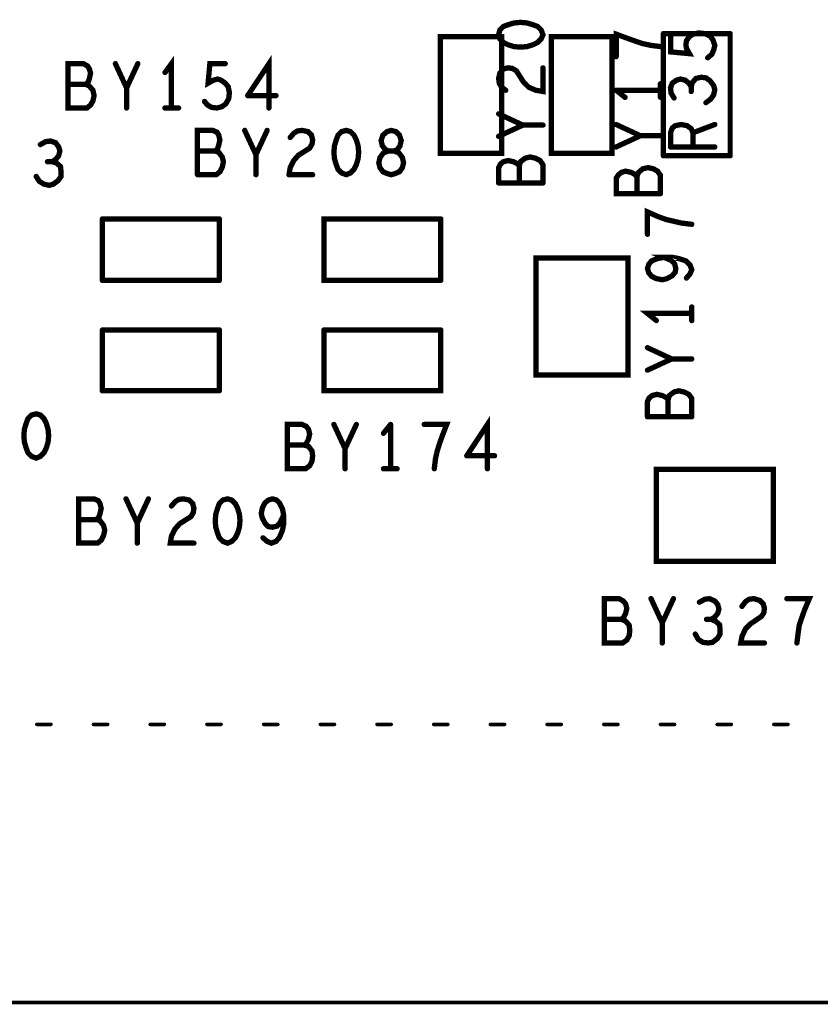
# Model space of a CAD drawing. Extents: x 17.4 to 50.4, y 21.5 to 42.5.
# Tile 24 of 33: x 36.8 to 38.1, y 29.8 to 31.5. Entities that reach past the tile are written whole.
import ezdxf

# ---------------------------------------------------------------- set-up
doc = ezdxf.new("R2010")
doc.units = 0
doc.layers.add('1', color=2, linetype='CONTINUOUS')

msp = doc.modelspace()

# ---------------------------------------------------------------- linework, layer by layer
at = {"layer": '1'}
for points, const_width in [([(37.563, 31.428), (37.565, 31.436), (37.571, 31.442), (37.579, 31.445), (37.589, 31.448)], 0.009), ([(37.6, 31.407), (37.611, 31.408), (37.621, 31.411), (37.629, 31.415), (37.635, 31.421), (37.638, 31.428), (37.635, 31.436), (37.629, 31.442), (37.621, 31.445), (37.611, 31.448), (37.6, 31.449), (37.589, 31.448)], 0.009), ([(37.781, 31.422), (37.762, 31.429), (37.762, 31.391)], 0.009), ([(37.842, 31.43), (37.955, 31.43)], 0.009), ([(37.842, 31.223), (37.842, 31.43)], 0.009), ([(37.854, 31.425), (37.854, 31.399), (37.886, 31.396), (37.881, 31.405), (37.88, 31.411), (37.881, 31.418), (37.886, 31.425), (37.892, 31.429)], 0.009), ([(37.917, 31.389), (37.924, 31.395), (37.927, 31.402), (37.929, 31.41), (37.926, 31.419), (37.921, 31.426), (37.912, 31.43), (37.902, 31.431), (37.892, 31.429)], 0.009), ([(37.955, 31.43), (37.955, 31.223)], 0.009), ([(37.464, 31.425), (37.568, 31.425), (37.568, 31.227), (37.464, 31.227), (37.464, 31.425)], 0.009), ([(37.563, 31.428), (37.565, 31.421), (37.571, 31.415), (37.579, 31.411), (37.589, 31.408), (37.6, 31.407)], 0.009), ([(37.652, 31.227), (37.755, 31.227), (37.755, 31.425), (37.652, 31.425), (37.652, 31.227)], 0.009), ([(37.837, 31.408), (37.821, 31.41), (37.807, 31.413), (37.795, 31.417), (37.781, 31.422)], 0.009), ([(36.87, 31.37), (36.872, 31.363), (36.87, 31.354), (36.868, 31.348), (36.864, 31.344), (36.87, 31.341), (36.876, 31.334), (36.878, 31.325), (36.876, 31.316), (36.872, 31.309), (36.866, 31.304), (36.834, 31.304), (36.834, 31.379), (36.86, 31.379), (36.867, 31.375), (36.87, 31.37)], 0.009), ([(36.933, 31.338), (36.914, 31.379)], 0.009), ([(36.952, 31.379), (36.933, 31.338), (36.933, 31.304)], 0.009), ([(37.009, 31.304), (37.009, 31.379), (36.998, 31.364)], 0.009), ([(37.077, 31.305), (37.086, 31.304), (37.094, 31.306), (37.101, 31.311), (37.106, 31.32), (37.107, 31.33), (37.105, 31.34), (37.1, 31.346), (37.093, 31.351), (37.087, 31.353), (37.08, 31.351), (37.071, 31.346), (37.074, 31.379), (37.1, 31.379)], 0.009), ([(37.138, 31.325), (37.174, 31.379), (37.174, 31.304)], 0.009), ([(37.586, 31.371), (37.579, 31.372), (37.571, 31.37), (37.565, 31.363), (37.563, 31.354), (37.564, 31.346), (37.568, 31.339), (37.575, 31.334)], 0.009), ([(37.586, 31.371), (37.593, 31.367), (37.605, 31.348)], 0.009), ([(37.614, 31.339), (37.626, 31.334), (37.638, 31.332), (37.638, 31.372)], 0.009), ([(37.614, 31.339), (37.605, 31.348)], 0.009), ([(37.837, 31.345), (37.837, 31.322)], 0.009), ([(37.86, 31.321), (37.855, 31.329), (37.854, 31.338), (37.857, 31.346), (37.864, 31.351)], 0.009), ([(37.864, 31.351), (37.871, 31.353), (37.879, 31.351), (37.885, 31.346), (37.889, 31.34), (37.891, 31.347), (37.897, 31.354)], 0.009), ([(37.914, 31.313), (37.922, 31.319), (37.927, 31.326), (37.929, 31.335), (37.927, 31.342), (37.921, 31.35), (37.914, 31.355), (37.906, 31.356), (37.897, 31.354)], 0.009), ([(36.864, 31.344), (36.834, 31.344)], 0.009), ([(37.837, 31.334), (37.762, 31.334)], 0.009), ([(37.762, 31.334), (37.777, 31.322)], 0.009), ([(37.889, 31.34), (37.889, 31.332)], 0.009), ([(37.077, 31.305), (37.07, 31.309), (37.065, 31.315)], 0.009), ([(37.186, 31.325), (37.138, 31.325)], 0.009), ([(36.998, 31.304), (37.021, 31.304)], 0.009), ([(37.563, 31.294), (37.604, 31.275)], 0.009), ([(37.053, 31.191), (37.053, 31.266), (37.079, 31.266), (37.086, 31.263), (37.089, 31.258), (37.091, 31.25), (37.089, 31.241), (37.087, 31.235), (37.083, 31.231), (37.089, 31.229), (37.095, 31.221), (37.097, 31.213), (37.095, 31.204)], 0.009), ([(37.133, 31.266), (37.152, 31.225), (37.171, 31.266)], 0.009), ([(37.21, 31.254), (37.216, 31.261), (37.222, 31.265), (37.23, 31.266), (37.24, 31.264), (37.246, 31.258), (37.248, 31.25), (37.247, 31.243), (37.243, 31.236), (37.224, 31.224), (37.216, 31.215), (37.21, 31.203), (37.208, 31.191)], 0.009), ([(37.285, 31.218), (37.284, 31.229), (37.285, 31.24), (37.288, 31.25), (37.291, 31.258), (37.297, 31.264)], 0.009), ([(37.305, 31.191), (37.312, 31.194), (37.318, 31.2), (37.322, 31.208), (37.325, 31.218), (37.326, 31.229), (37.325, 31.24), (37.322, 31.25), (37.318, 31.258), (37.312, 31.264), (37.305, 31.266), (37.297, 31.264)], 0.009), ([(37.364, 31.249), (37.366, 31.24), (37.371, 31.234), (37.376, 31.231), (37.386, 31.231), (37.394, 31.228), (37.4, 31.22), (37.402, 31.211), (37.4, 31.203), (37.395, 31.196), (37.388, 31.193), (37.381, 31.191), (37.374, 31.193), (37.367, 31.196), (37.362, 31.203), (37.36, 31.211), (37.362, 31.22), (37.368, 31.228), (37.376, 31.231), (37.386, 31.231), (37.392, 31.234), (37.396, 31.24), (37.398, 31.249), (37.395, 31.258), (37.389, 31.264), (37.381, 31.266), (37.374, 31.264), (37.367, 31.258), (37.364, 31.249)], 0.009), ([(37.638, 31.275), (37.604, 31.275), (37.563, 31.256)], 0.009), ([(37.762, 31.276), (37.803, 31.257)], 0.009), ([(37.892, 31.262), (37.889, 31.269), (37.882, 31.274), (37.872, 31.276), (37.862, 31.274), (37.857, 31.27), (37.854, 31.262), (37.854, 31.238)], 0.009), ([(37.929, 31.276), (37.892, 31.262), (37.892, 31.238)], 0.009), ([(36.787, 31.242), (36.796, 31.247), (36.804, 31.248)], 0.009), ([(36.804, 31.248), (36.813, 31.245), (36.818, 31.238), (36.82, 31.231), (36.818, 31.223), (36.813, 31.217), (36.807, 31.213), (36.814, 31.211), (36.821, 31.205)], 0.009), ([(37.803, 31.257), (37.762, 31.238)], 0.009), ([(37.803, 31.257), (37.837, 31.257)], 0.009), ([(37.083, 31.231), (37.053, 31.231)], 0.009), ([(37.929, 31.238), (37.854, 31.238)], 0.009), ([(36.807, 31.213), (36.799, 31.213)], 0.009), ([(37.152, 31.191), (37.152, 31.225)], 0.009), ([(37.285, 31.218), (37.288, 31.208), (37.291, 31.2), (37.297, 31.194)], 0.009), ([(37.563, 31.177), (37.563, 31.203), (37.566, 31.209), (37.571, 31.213), (37.579, 31.215), (37.588, 31.213)], 0.009), ([(37.588, 31.213), (37.594, 31.21), (37.598, 31.206), (37.598, 31.177)], 0.009), ([(37.638, 31.208), (37.633, 31.215), (37.625, 31.219), (37.616, 31.221), (37.608, 31.219), (37.6, 31.213), (37.598, 31.206)], 0.009), ([(37.842, 31.223), (37.955, 31.223)], 0.009), ([(36.821, 31.205), (36.822, 31.196), (36.822, 31.188), (36.817, 31.181), (36.809, 31.175), (36.802, 31.173), (36.793, 31.175), (36.785, 31.18), (36.78, 31.188)], 0.009), ([(37.085, 31.191), (37.091, 31.196), (37.095, 31.204)], 0.009), ([(37.638, 31.208), (37.638, 31.177)], 0.009), ([(37.797, 31.188), (37.793, 31.192), (37.787, 31.195), (37.778, 31.197), (37.771, 31.195), (37.766, 31.191), (37.762, 31.185), (37.762, 31.159), (37.837, 31.159)], 0.009), ([(37.837, 31.159), (37.837, 31.19), (37.832, 31.197), (37.825, 31.201), (37.816, 31.203), (37.807, 31.201), (37.8, 31.195), (37.797, 31.188), (37.797, 31.159)], 0.009), ([(37.085, 31.191), (37.053, 31.191)], 0.009), ([(37.208, 31.191), (37.248, 31.191)], 0.009), ([(37.297, 31.194), (37.305, 31.191)], 0.009), ([(37.563, 31.177), (37.638, 31.177)], 0.009), ([(37.815, 31.09), (37.815, 31.128), (37.833, 31.12), (37.847, 31.115), (37.86, 31.112), (37.873, 31.109), (37.89, 31.107)], 0.009), ([(36.892, 31.116), (37.09, 31.116)], 0.009), ([(36.892, 31.012), (36.892, 31.116)], 0.009), ([(37.09, 31.012), (37.09, 31.116)], 0.009), ([(37.465, 31.116), (37.267, 31.116), (37.267, 31.012), (37.465, 31.012)], 0.009), ([(37.465, 31.116), (37.465, 31.012)], 0.009), ([(37.782, 30.852), (37.626, 30.852), (37.626, 31.05), (37.782, 31.05), (37.782, 30.852)], 0.009), ([(37.881, 31.016), (37.887, 31.023), (37.89, 31.03), (37.887, 31.038), (37.88, 31.045), (37.868, 31.049), (37.857, 31.051), (37.843, 31.051), (37.855, 31.046), (37.861, 31.04), (37.863, 31.032), (37.862, 31.026), (37.857, 31.02), (37.848, 31.015), (37.84, 31.013), (37.83, 31.015), (37.822, 31.019), (37.817, 31.025), (37.815, 31.032), (37.817, 31.039), (37.822, 31.045), (37.832, 31.049), (37.843, 31.051)], 0.009), ([(36.892, 31.012), (37.09, 31.012)], 0.009), ([(37.89, 30.944), (37.89, 30.967)], 0.009), ([(37.83, 30.944), (37.815, 30.956), (37.89, 30.956)], 0.009), ([(37.09, 30.928), (36.892, 30.928)], 0.009), ([(36.892, 30.825), (36.892, 30.928)], 0.009), ([(37.09, 30.825), (37.09, 30.928)], 0.009), ([(37.465, 30.928), (37.267, 30.928)], 0.009), ([(37.465, 30.928), (37.465, 30.825), (37.267, 30.825), (37.267, 30.928)], 0.009), ([(37.815, 30.898), (37.856, 30.879)], 0.009), ([(37.89, 30.879), (37.856, 30.879), (37.815, 30.86)], 0.009), ([(37.09, 30.825), (36.892, 30.825)], 0.009), ([(37.823, 30.817), (37.818, 30.813), (37.815, 30.807)], 0.009), ([(37.823, 30.817), (37.831, 30.819), (37.84, 30.817), (37.846, 30.814), (37.85, 30.81), (37.852, 30.817), (37.86, 30.823), (37.868, 30.825), (37.877, 30.823), (37.885, 30.819), (37.89, 30.812), (37.89, 30.781)], 0.009), ([(37.815, 30.781), (37.815, 30.807)], 0.009), ([(37.85, 30.781), (37.85, 30.81)], 0.009), ([(36.763, 30.728), (36.766, 30.72), (36.772, 30.714), (36.78, 30.711), (36.787, 30.714), (36.793, 30.72), (36.797, 30.728), (36.8, 30.738), (36.801, 30.749), (36.8, 30.76), (36.797, 30.77), (36.793, 30.778), (36.787, 30.784), (36.78, 30.786), (36.772, 30.784), (36.766, 30.778), (36.763, 30.77), (36.76, 30.76), (36.759, 30.749), (36.76, 30.738), (36.763, 30.728)], 0.009), ([(37.509, 30.715), (37.544, 30.768), (37.544, 30.693)], 0.009), ([(37.815, 30.781), (37.89, 30.781)], 0.009), ([(37.247, 30.706), (37.248, 30.715), (37.247, 30.723), (37.241, 30.731), (37.234, 30.733), (37.238, 30.737), (37.241, 30.743), (37.243, 30.752), (37.241, 30.76), (37.237, 30.765), (37.23, 30.768), (37.205, 30.768), (37.205, 30.693), (37.236, 30.693), (37.243, 30.698), (37.247, 30.706)], 0.009), ([(37.284, 30.768), (37.303, 30.727), (37.322, 30.768)], 0.009), ([(37.38, 30.768), (37.368, 30.753)], 0.009), ([(37.38, 30.768), (37.38, 30.693)], 0.009), ([(37.454, 30.693), (37.456, 30.71), (37.459, 30.723), (37.463, 30.736), (37.468, 30.75), (37.475, 30.768), (37.437, 30.768)], 0.009), ([(37.234, 30.733), (37.205, 30.733)], 0.009), ([(37.303, 30.727), (37.303, 30.693)], 0.009), ([(37.556, 30.715), (37.509, 30.715)], 0.009), ([(37.368, 30.693), (37.391, 30.693)], 0.009), ([(37.83, 30.692), (38.028, 30.692), (38.028, 30.536), (37.83, 30.536), (37.83, 30.692)], 0.009), ([(36.852, 30.607), (36.882, 30.607), (36.888, 30.605), (36.894, 30.597), (36.896, 30.589), (36.894, 30.58), (36.89, 30.572), (36.884, 30.567), (36.852, 30.567), (36.852, 30.642), (36.878, 30.642), (36.885, 30.639), (36.888, 30.634), (36.89, 30.626), (36.888, 30.617), (36.886, 30.611), (36.882, 30.607)], 0.009), ([(36.932, 30.642), (36.951, 30.601), (36.97, 30.642)], 0.009), ([(37.047, 30.626), (37.045, 30.634), (37.039, 30.64), (37.029, 30.642), (37.021, 30.641), (37.015, 30.637), (37.009, 30.63)], 0.009), ([(37.121, 30.626), (37.124, 30.616), (37.125, 30.605), (37.124, 30.594), (37.121, 30.584), (37.117, 30.576), (37.111, 30.57), (37.104, 30.567), (37.096, 30.57), (37.09, 30.576), (37.087, 30.584), (37.084, 30.594), (37.083, 30.605), (37.084, 30.616), (37.087, 30.626), (37.09, 30.634), (37.096, 30.64), (37.104, 30.642), (37.111, 30.64), (37.117, 30.634), (37.121, 30.626)], 0.009), ([(37.173, 30.595), (37.168, 30.6), (37.163, 30.609), (37.161, 30.617), (37.163, 30.627), (37.167, 30.635), (37.173, 30.64), (37.18, 30.642)], 0.009), ([(37.18, 30.642), (37.187, 30.64), (37.192, 30.635), (37.197, 30.625), (37.199, 30.614), (37.199, 30.6), (37.197, 30.589), (37.192, 30.577), (37.186, 30.57), (37.178, 30.567), (37.171, 30.57), (37.164, 30.576)], 0.009), ([(37.047, 30.626), (37.046, 30.619), (37.042, 30.612), (37.023, 30.6), (37.015, 30.591), (37.009, 30.579), (37.007, 30.567), (37.047, 30.567)], 0.009), ([(37.173, 30.595), (37.18, 30.594), (37.188, 30.596), (37.193, 30.602), (37.199, 30.614)], 0.009), ([(36.951, 30.601), (36.951, 30.567)], 0.009), ([(37.784, 30.41), (37.785, 30.419), (37.784, 30.428), (37.778, 30.435), (37.771, 30.438), (37.775, 30.442), (37.778, 30.448), (37.78, 30.457), (37.778, 30.464), (37.774, 30.469), (37.767, 30.473), (37.742, 30.473), (37.742, 30.398), (37.773, 30.398), (37.78, 30.403), (37.784, 30.41)], 0.009), ([(37.821, 30.473), (37.84, 30.432), (37.859, 30.473)], 0.009), ([(37.903, 30.467), (37.912, 30.472), (37.92, 30.473), (37.929, 30.469), (37.934, 30.463), (37.936, 30.455), (37.934, 30.448), (37.929, 30.442), (37.923, 30.438), (37.93, 30.435), (37.937, 30.429), (37.938, 30.42), (37.938, 30.413), (37.933, 30.405), (37.925, 30.399), (37.918, 30.398), (37.909, 30.399), (37.901, 30.404), (37.896, 30.413)], 0.009), ([(37.975, 30.46), (37.981, 30.468), (37.987, 30.472), (37.995, 30.473), (38.005, 30.47), (38.011, 30.464), (38.013, 30.457), (38.012, 30.449), (38.008, 30.443), (37.989, 30.43), (37.981, 30.422), (37.975, 30.409), (37.973, 30.398), (38.013, 30.398)], 0.009), ([(38.068, 30.398), (38.07, 30.414), (38.072, 30.428), (38.076, 30.44), (38.081, 30.454), (38.089, 30.473), (38.051, 30.473)], 0.009), ([(37.771, 30.438), (37.742, 30.438)], 0.009), ([(37.84, 30.432), (37.84, 30.398)], 0.009), ([(37.915, 30.438), (37.923, 30.438)], 0.009), ([(35.559, 30.276), (35.685, 30.276), (35.685, 29.789), (36.542, 29.789), (36.542, 30.276), (36.651, 30.276), (36.651, 29.789), (39.393, 29.789), (39.393, 30.276), (39.501, 30.276), (39.501, 29.789), (40.359, 29.789), (40.359, 30.276), (41.88, 30.276), (41.88, 29.789), (42.766, 29.789)], 0.006), ([(36.805, 30.26), (36.781, 30.26)], 0.006), ([(36.901, 30.26), (36.877, 30.26)], 0.006), ([(36.997, 30.26), (36.973, 30.26)], 0.006), ([(37.093, 30.26), (37.069, 30.26)], 0.006), ([(37.189, 30.26), (37.165, 30.26)], 0.006), ([(37.285, 30.26), (37.261, 30.26)], 0.006), ([(37.381, 30.26), (37.357, 30.26)], 0.006), ([(37.477, 30.26), (37.453, 30.26)], 0.006), ([(37.573, 30.26), (37.549, 30.26)], 0.006), ([(37.669, 30.26), (37.645, 30.26)], 0.006), ([(37.765, 30.26), (37.741, 30.26)], 0.006), ([(37.861, 30.26), (37.837, 30.26)], 0.006), ([(37.957, 30.26), (37.933, 30.26)], 0.006), ([(38.053, 30.26), (38.029, 30.26)], 0.006)]:
    msp.add_lwpolyline(points, dxfattribs=dict(at, const_width=const_width))
for points, const_width in [([(37.59125, 31.448, 1), (37.58675, 31.448, 1)], 0.0045), ([(37.59125, 31.448, 1), (37.58675, 31.448, 1)], 0.0045), ([(37.84425, 31.43, 1), (37.83975, 31.43, 1)], 0.0045), ([(37.84425, 31.43, 1), (37.83975, 31.43, 1)], 0.0045), ([(37.89425, 31.429, 1), (37.88975, 31.429, 1)], 0.0045), ([(37.89425, 31.429, 1), (37.88975, 31.429, 1)], 0.0045), ([(37.95725, 31.43, 1), (37.95275, 31.43, 1)], 0.0045), ([(37.95725, 31.43, 1), (37.95275, 31.43, 1)], 0.0045), ([(37.46625, 31.425, 1), (37.46175, 31.425, 1)], 0.0045), ([(37.46625, 31.425, 1), (37.46175, 31.425, 1)], 0.0045), ([(37.56525, 31.428, 1), (37.56075, 31.428, 1)], 0.0045), ([(37.56525, 31.428, 1), (37.56075, 31.428, 1)], 0.0045), ([(37.78325, 31.422, 1), (37.77875, 31.422, 1)], 0.0045), ([(37.78325, 31.422, 1), (37.77875, 31.422, 1)], 0.0045), ([(37.85625, 31.425, 1), (37.85175, 31.425, 1)], 0.0045), ([(37.60225, 31.407, 1), (37.59775, 31.407, 1)], 0.0045), ([(37.60225, 31.407, 1), (37.59775, 31.407, 1)], 0.0045), ([(37.83925, 31.408, 1), (37.83475, 31.408, 1)], 0.0045), ([(36.91625, 31.379, 1), (36.91175, 31.379, 1)], 0.0045), ([(36.95425, 31.379, 1), (36.94975, 31.379, 1)], 0.0045), ([(37.10225, 31.379, 1), (37.09775, 31.379, 1)], 0.0045), ([(37.76425, 31.391, 1), (37.75975, 31.391, 1)], 0.0045), ([(37.91925, 31.389, 1), (37.91475, 31.389, 1)], 0.0045), ([(36.87225, 31.37, 1), (36.86775, 31.37, 1)], 0.0045), ([(36.87225, 31.37, 1), (36.86775, 31.37, 1)], 0.0045), ([(37.00025, 31.364, 1), (36.99575, 31.364, 1)], 0.0045), ([(37.58825, 31.371, 1), (37.58375, 31.371, 1)], 0.0045), ([(37.58825, 31.371, 1), (37.58375, 31.371, 1)], 0.0045), ([(37.64025, 31.372, 1), (37.63575, 31.372, 1)], 0.0045), ([(37.60725, 31.348, 1), (37.60275, 31.348, 1)], 0.0045), ([(37.60725, 31.348, 1), (37.60275, 31.348, 1)], 0.0045), ([(37.83925, 31.345, 1), (37.83475, 31.345, 1)], 0.0045), ([(37.86625, 31.351, 1), (37.86175, 31.351, 1)], 0.0045), ([(37.86625, 31.351, 1), (37.86175, 31.351, 1)], 0.0045), ([(37.89925, 31.354, 1), (37.89475, 31.354, 1)], 0.0045), ([(37.89925, 31.354, 1), (37.89475, 31.354, 1)], 0.0045), ([(36.83625, 31.344, 1), (36.83175, 31.344, 1)], 0.0045), ([(36.86625, 31.344, 1), (36.86175, 31.344, 1)], 0.0045), ([(36.93525, 31.338, 1), (36.93075, 31.338, 1)], 0.0045), ([(37.57725, 31.334, 1), (37.57275, 31.334, 1)], 0.0045), ([(37.61625, 31.339, 1), (37.61175, 31.339, 1)], 0.0045), ([(37.61625, 31.339, 1), (37.61175, 31.339, 1)], 0.0045), ([(37.76425, 31.334, 1), (37.75975, 31.334, 1)], 0.0045), ([(37.76425, 31.334, 1), (37.75975, 31.334, 1)], 0.0045), ([(37.83925, 31.334, 1), (37.83475, 31.334, 1)], 0.0045), ([(37.89125, 31.34, 1), (37.88675, 31.34, 1)], 0.0045), ([(37.89125, 31.332, 1), (37.88675, 31.332, 1)], 0.0045), ([(37.06725, 31.315, 1), (37.06275, 31.315, 1)], 0.0045), ([(37.14025, 31.325, 1), (37.13575, 31.325, 1)], 0.0045), ([(37.14025, 31.325, 1), (37.13575, 31.325, 1)], 0.0045), ([(37.18825, 31.325, 1), (37.18375, 31.325, 1)], 0.0045), ([(37.77925, 31.322, 1), (37.77475, 31.322, 1)], 0.0045), ([(37.83925, 31.322, 1), (37.83475, 31.322, 1)], 0.0045), ([(37.86225, 31.321, 1), (37.85775, 31.321, 1)], 0.0045), ([(37.91625, 31.313, 1), (37.91175, 31.313, 1)], 0.0045), ([(36.93525, 31.304, 1), (36.93075, 31.304, 1)], 0.0045), ([(37.00025, 31.304, 1), (36.99575, 31.304, 1)], 0.0045), ([(37.01125, 31.304, 1), (37.00675, 31.304, 1)], 0.0045), ([(37.02325, 31.304, 1), (37.01875, 31.304, 1)], 0.0045), ([(37.07925, 31.305, 1), (37.07475, 31.305, 1)], 0.0045), ([(37.07925, 31.305, 1), (37.07475, 31.305, 1)], 0.0045), ([(37.17625, 31.304, 1), (37.17175, 31.304, 1)], 0.0045), ([(37.56525, 31.294, 1), (37.56075, 31.294, 1)], 0.0045), ([(37.13525, 31.266, 1), (37.13075, 31.266, 1)], 0.0045), ([(37.17325, 31.266, 1), (37.16875, 31.266, 1)], 0.0045), ([(37.29925, 31.264, 1), (37.29475, 31.264, 1)], 0.0045), ([(37.29925, 31.264, 1), (37.29475, 31.264, 1)], 0.0045), ([(37.60625, 31.275, 1), (37.60175, 31.275, 1)], 0.0045), ([(37.64025, 31.275, 1), (37.63575, 31.275, 1)], 0.0045), ([(37.76425, 31.276, 1), (37.75975, 31.276, 1)], 0.0045), ([(37.89425, 31.262, 1), (37.88975, 31.262, 1)], 0.0045), ([(37.93125, 31.276, 1), (37.92675, 31.276, 1)], 0.0045), ([(36.80625, 31.248, 1), (36.80175, 31.248, 1)], 0.0045), ([(36.80625, 31.248, 1), (36.80175, 31.248, 1)], 0.0045), ([(37.21225, 31.254, 1), (37.20775, 31.254, 1)], 0.0045), ([(37.36625, 31.249, 1), (37.36175, 31.249, 1)], 0.0045), ([(37.36625, 31.249, 1), (37.36175, 31.249, 1)], 0.0045), ([(37.56525, 31.256, 1), (37.56075, 31.256, 1)], 0.0045), ([(37.80525, 31.257, 1), (37.80075, 31.257, 1)], 0.0045), ([(37.80525, 31.257, 1), (37.80075, 31.257, 1)], 0.0045), ([(37.80525, 31.257, 1), (37.80075, 31.257, 1)], 0.0045), ([(37.83925, 31.257, 1), (37.83475, 31.257, 1)], 0.0045), ([(36.78925, 31.242, 1), (36.78475, 31.242, 1)], 0.0045), ([(37.05525, 31.231, 1), (37.05075, 31.231, 1)], 0.0045), ([(37.08525, 31.231, 1), (37.08075, 31.231, 1)], 0.0045), ([(37.76425, 31.238, 1), (37.75975, 31.238, 1)], 0.0045), ([(37.85625, 31.238, 1), (37.85175, 31.238, 1)], 0.0045), ([(37.85625, 31.238, 1), (37.85175, 31.238, 1)], 0.0045), ([(37.89425, 31.238, 1), (37.88975, 31.238, 1)], 0.0045), ([(37.93125, 31.238, 1), (37.92675, 31.238, 1)], 0.0045), ([(36.80125, 31.213, 1), (36.79675, 31.213, 1)], 0.0045), ([(36.80925, 31.213, 1), (36.80475, 31.213, 1)], 0.0045), ([(37.15425, 31.225, 1), (37.14975, 31.225, 1)], 0.0045), ([(37.28725, 31.218, 1), (37.28275, 31.218, 1)], 0.0045), ([(37.28725, 31.218, 1), (37.28275, 31.218, 1)], 0.0045), ([(37.59025, 31.213, 1), (37.58575, 31.213, 1)], 0.0045), ([(37.59025, 31.213, 1), (37.58575, 31.213, 1)], 0.0045), ([(37.65425, 31.227, 1), (37.64975, 31.227, 1)], 0.0045), ([(37.65425, 31.227, 1), (37.64975, 31.227, 1)], 0.0045), ([(37.84425, 31.223, 1), (37.83975, 31.223, 1)], 0.0045), ([(37.84425, 31.223, 1), (37.83975, 31.223, 1)], 0.0045), ([(37.95725, 31.223, 1), (37.95275, 31.223, 1)], 0.0045), ([(37.95725, 31.223, 1), (37.95275, 31.223, 1)], 0.0045), ([(36.82325, 31.205, 1), (36.81875, 31.205, 1)], 0.0045), ([(36.82325, 31.205, 1), (36.81875, 31.205, 1)], 0.0045), ([(37.09725, 31.204, 1), (37.09275, 31.204, 1)], 0.0045), ([(37.09725, 31.204, 1), (37.09275, 31.204, 1)], 0.0045), ([(37.60025, 31.206, 1), (37.59575, 31.206, 1)], 0.0045), ([(37.64025, 31.208, 1), (37.63575, 31.208, 1)], 0.0045), ([(37.64025, 31.208, 1), (37.63575, 31.208, 1)], 0.0045), ([(36.78225, 31.188, 1), (36.77775, 31.188, 1)], 0.0045), ([(37.05525, 31.191, 1), (37.05075, 31.191, 1)], 0.0045), ([(37.05525, 31.191, 1), (37.05075, 31.191, 1)], 0.0045), ([(37.08725, 31.191, 1), (37.08275, 31.191, 1)], 0.0045), ([(37.08725, 31.191, 1), (37.08275, 31.191, 1)], 0.0045), ([(37.15425, 31.191, 1), (37.14975, 31.191, 1)], 0.0045), ([(37.21025, 31.191, 1), (37.20575, 31.191, 1)], 0.0045), ([(37.21025, 31.191, 1), (37.20575, 31.191, 1)], 0.0045), ([(37.25025, 31.191, 1), (37.24575, 31.191, 1)], 0.0045), ([(37.29925, 31.194, 1), (37.29475, 31.194, 1)], 0.0045), ([(37.29925, 31.194, 1), (37.29475, 31.194, 1)], 0.0045), ([(37.30725, 31.191, 1), (37.30275, 31.191, 1)], 0.0045), ([(37.30725, 31.191, 1), (37.30275, 31.191, 1)], 0.0045), ([(37.79925, 31.188, 1), (37.79475, 31.188, 1)], 0.0045), ([(37.56525, 31.177, 1), (37.56075, 31.177, 1)], 0.0045), ([(37.56525, 31.177, 1), (37.56075, 31.177, 1)], 0.0045), ([(37.60025, 31.177, 1), (37.59575, 31.177, 1)], 0.0045), ([(37.64025, 31.177, 1), (37.63575, 31.177, 1)], 0.0045), ([(37.64025, 31.177, 1), (37.63575, 31.177, 1)], 0.0045), ([(37.79925, 31.159, 1), (37.79475, 31.159, 1)], 0.0045), ([(37.83925, 31.159, 1), (37.83475, 31.159, 1)], 0.0045), ([(37.83925, 31.159, 1), (37.83475, 31.159, 1)], 0.0045), ([(36.89425, 31.116, 1), (36.88975, 31.116, 1)], 0.0045), ([(36.89425, 31.116, 1), (36.88975, 31.116, 1)], 0.0045), ([(37.09225, 31.116, 1), (37.08775, 31.116, 1)], 0.0045), ([(37.09225, 31.116, 1), (37.08775, 31.116, 1)], 0.0045), ([(37.46725, 31.116, 1), (37.46275, 31.116, 1)], 0.0045), ([(37.46725, 31.116, 1), (37.46275, 31.116, 1)], 0.0045), ([(37.89225, 31.107, 1), (37.88775, 31.107, 1)], 0.0045), ([(37.81725, 31.09, 1), (37.81275, 31.09, 1)], 0.0045), ([(37.84525, 31.051, 1), (37.84075, 31.051, 1)], 0.0045), ([(36.89425, 31.012, 1), (36.88975, 31.012, 1)], 0.0045), ([(36.89425, 31.012, 1), (36.88975, 31.012, 1)], 0.0045), ([(37.09225, 31.012, 1), (37.08775, 31.012, 1)], 0.0045), ([(37.09225, 31.012, 1), (37.08775, 31.012, 1)], 0.0045), ([(37.46725, 31.012, 1), (37.46275, 31.012, 1)], 0.0045), ([(37.46725, 31.012, 1), (37.46275, 31.012, 1)], 0.0045), ([(37.88325, 31.016, 1), (37.87875, 31.016, 1)], 0.0045), ([(37.89225, 30.967, 1), (37.88775, 30.967, 1)], 0.0045), ([(37.89225, 30.956, 1), (37.88775, 30.956, 1)], 0.0045), ([(36.89425, 30.928, 1), (36.88975, 30.928, 1)], 0.0045), ([(36.89425, 30.928, 1), (36.88975, 30.928, 1)], 0.0045), ([(37.09225, 30.928, 1), (37.08775, 30.928, 1)], 0.0045), ([(37.09225, 30.928, 1), (37.08775, 30.928, 1)], 0.0045), ([(37.26925, 30.928, 1), (37.26475, 30.928, 1)], 0.0045), ([(37.26925, 30.928, 1), (37.26475, 30.928, 1)], 0.0045), ([(37.46725, 30.928, 1), (37.46275, 30.928, 1)], 0.0045), ([(37.46725, 30.928, 1), (37.46275, 30.928, 1)], 0.0045), ([(37.83225, 30.944, 1), (37.82775, 30.944, 1)], 0.0045), ([(37.89225, 30.944, 1), (37.88775, 30.944, 1)], 0.0045), ([(37.81725, 30.898, 1), (37.81275, 30.898, 1)], 0.0045), ([(37.85825, 30.879, 1), (37.85375, 30.879, 1)], 0.0045), ([(37.89225, 30.879, 1), (37.88775, 30.879, 1)], 0.0045), ([(37.78425, 30.852, 1), (37.77975, 30.852, 1)], 0.0045), ([(37.78425, 30.852, 1), (37.77975, 30.852, 1)], 0.0045), ([(37.81725, 30.86, 1), (37.81275, 30.86, 1)], 0.0045), ([(36.89425, 30.825, 1), (36.88975, 30.825, 1)], 0.0045), ([(36.89425, 30.825, 1), (36.88975, 30.825, 1)], 0.0045), ([(37.09225, 30.825, 1), (37.08775, 30.825, 1)], 0.0045), ([(37.09225, 30.825, 1), (37.08775, 30.825, 1)], 0.0045), ([(37.82525, 30.817, 1), (37.82075, 30.817, 1)], 0.0045), ([(37.82525, 30.817, 1), (37.82075, 30.817, 1)], 0.0045), ([(37.81725, 30.807, 1), (37.81275, 30.807, 1)], 0.0045), ([(37.81725, 30.807, 1), (37.81275, 30.807, 1)], 0.0045), ([(37.85225, 30.81, 1), (37.84775, 30.81, 1)], 0.0045), ([(37.81725, 30.781, 1), (37.81275, 30.781, 1)], 0.0045), ([(37.81725, 30.781, 1), (37.81275, 30.781, 1)], 0.0045), ([(37.85225, 30.781, 1), (37.84775, 30.781, 1)], 0.0045), ([(37.89225, 30.781, 1), (37.88775, 30.781, 1)], 0.0045), ([(37.89225, 30.781, 1), (37.88775, 30.781, 1)], 0.0045), ([(37.28625, 30.768, 1), (37.28175, 30.768, 1)], 0.0045), ([(37.32425, 30.768, 1), (37.31975, 30.768, 1)], 0.0045), ([(37.38225, 30.768, 1), (37.37775, 30.768, 1)], 0.0045), ([(37.38225, 30.768, 1), (37.37775, 30.768, 1)], 0.0045), ([(37.43925, 30.768, 1), (37.43475, 30.768, 1)], 0.0045), ([(37.37025, 30.753, 1), (37.36575, 30.753, 1)], 0.0045), ([(36.76525, 30.728, 1), (36.76075, 30.728, 1)], 0.0045), ([(36.76525, 30.728, 1), (36.76075, 30.728, 1)], 0.0045), ([(37.20725, 30.733, 1), (37.20275, 30.733, 1)], 0.0045), ([(37.23625, 30.733, 1), (37.23175, 30.733, 1)], 0.0045), ([(37.30525, 30.727, 1), (37.30075, 30.727, 1)], 0.0045), ([(37.51125, 30.715, 1), (37.50675, 30.715, 1)], 0.0045), ([(37.51125, 30.715, 1), (37.50675, 30.715, 1)], 0.0045), ([(37.55825, 30.715, 1), (37.55375, 30.715, 1)], 0.0045), ([(37.24925, 30.706, 1), (37.24475, 30.706, 1)], 0.0045), ([(37.24925, 30.706, 1), (37.24475, 30.706, 1)], 0.0045), ([(37.30525, 30.693, 1), (37.30075, 30.693, 1)], 0.0045), ([(37.37025, 30.693, 1), (37.36575, 30.693, 1)], 0.0045), ([(37.38225, 30.693, 1), (37.37775, 30.693, 1)], 0.0045), ([(37.39325, 30.693, 1), (37.38875, 30.693, 1)], 0.0045), ([(37.45625, 30.693, 1), (37.45175, 30.693, 1)], 0.0045), ([(37.54625, 30.693, 1), (37.54175, 30.693, 1)], 0.0045), ([(37.83225, 30.692, 1), (37.82775, 30.692, 1)], 0.0045), ([(37.83225, 30.692, 1), (37.82775, 30.692, 1)], 0.0045), ([(36.93425, 30.642, 1), (36.92975, 30.642, 1)], 0.0045), ([(36.97225, 30.642, 1), (36.96775, 30.642, 1)], 0.0045), ([(37.01125, 30.63, 1), (37.00675, 30.63, 1)], 0.0045), ([(37.18225, 30.642, 1), (37.17775, 30.642, 1)], 0.0045), ([(37.18225, 30.642, 1), (37.17775, 30.642, 1)], 0.0045), ([(37.04925, 30.626, 1), (37.04475, 30.626, 1)], 0.0045), ([(37.04925, 30.626, 1), (37.04475, 30.626, 1)], 0.0045), ([(37.12325, 30.626, 1), (37.11875, 30.626, 1)], 0.0045), ([(37.12325, 30.626, 1), (37.11875, 30.626, 1)], 0.0045), ([(37.20125, 30.614, 1), (37.19675, 30.614, 1)], 0.0045), ([(36.85425, 30.607, 1), (36.84975, 30.607, 1)], 0.0045), ([(36.88425, 30.607, 1), (36.87975, 30.607, 1)], 0.0045), ([(36.95325, 30.601, 1), (36.94875, 30.601, 1)], 0.0045), ([(37.17525, 30.595, 1), (37.17075, 30.595, 1)], 0.0045), ([(37.17525, 30.595, 1), (37.17075, 30.595, 1)], 0.0045), ([(36.95325, 30.567, 1), (36.94875, 30.567, 1)], 0.0045), ([(37.04925, 30.567, 1), (37.04475, 30.567, 1)], 0.0045), ([(37.16625, 30.576, 1), (37.16175, 30.576, 1)], 0.0045), ([(37.82325, 30.473, 1), (37.81875, 30.473, 1)], 0.0045), ([(37.86125, 30.473, 1), (37.85675, 30.473, 1)], 0.0045), ([(37.90525, 30.467, 1), (37.90075, 30.467, 1)], 0.0045), ([(38.05325, 30.473, 1), (38.04875, 30.473, 1)], 0.0045), ([(37.97725, 30.46, 1), (37.97275, 30.46, 1)], 0.0045), ([(37.74425, 30.438, 1), (37.73975, 30.438, 1)], 0.0045), ([(37.77325, 30.438, 1), (37.76875, 30.438, 1)], 0.0045), ([(37.84225, 30.432, 1), (37.83775, 30.432, 1)], 0.0045), ([(37.91725, 30.438, 1), (37.91275, 30.438, 1)], 0.0045), ([(37.92525, 30.438, 1), (37.92075, 30.438, 1)], 0.0045), ([(37.89825, 30.413, 1), (37.89375, 30.413, 1)], 0.0045), ([(37.78625, 30.41, 1), (37.78175, 30.41, 1)], 0.0045), ([(37.78625, 30.41, 1), (37.78175, 30.41, 1)], 0.0045), ([(37.84225, 30.398, 1), (37.83775, 30.398, 1)], 0.0045), ([(38.01525, 30.398, 1), (38.01075, 30.398, 1)], 0.0045), ([(38.07025, 30.398, 1), (38.06575, 30.398, 1)], 0.0045), ([(36.7825, 30.26, 1), (36.7795, 30.26, 1)], 0.003), ([(36.8065, 30.26, 1), (36.8035, 30.26, 1)], 0.003), ([(36.8785, 30.26, 1), (36.8755, 30.26, 1)], 0.003), ([(36.9025, 30.26, 1), (36.8995, 30.26, 1)], 0.003), ([(36.9745, 30.26, 1), (36.9715, 30.26, 1)], 0.003), ([(36.9985, 30.26, 1), (36.9955, 30.26, 1)], 0.003), ([(37.0705, 30.26, 1), (37.0675, 30.26, 1)], 0.003), ([(37.0945, 30.26, 1), (37.0915, 30.26, 1)], 0.003), ([(37.1665, 30.26, 1), (37.1635, 30.26, 1)], 0.003), ([(37.1905, 30.26, 1), (37.1875, 30.26, 1)], 0.003), ([(37.2625, 30.26, 1), (37.2595, 30.26, 1)], 0.003), ([(37.2865, 30.26, 1), (37.2835, 30.26, 1)], 0.003), ([(37.3585, 30.26, 1), (37.3555, 30.26, 1)], 0.003), ([(37.3825, 30.26, 1), (37.3795, 30.26, 1)], 0.003), ([(37.4545, 30.26, 1), (37.4515, 30.26, 1)], 0.003), ([(37.4785, 30.26, 1), (37.4755, 30.26, 1)], 0.003), ([(37.5505, 30.26, 1), (37.5475, 30.26, 1)], 0.003), ([(37.5745, 30.26, 1), (37.5715, 30.26, 1)], 0.003), ([(37.6465, 30.26, 1), (37.6435, 30.26, 1)], 0.003), ([(37.6705, 30.26, 1), (37.6675, 30.26, 1)], 0.003), ([(37.7425, 30.26, 1), (37.7395, 30.26, 1)], 0.003), ([(37.7665, 30.26, 1), (37.7635, 30.26, 1)], 0.003), ([(37.8385, 30.26, 1), (37.8355, 30.26, 1)], 0.003), ([(37.8625, 30.26, 1), (37.8595, 30.26, 1)], 0.003), ([(37.9345, 30.26, 1), (37.9315, 30.26, 1)], 0.003), ([(37.9585, 30.26, 1), (37.9555, 30.26, 1)], 0.003), ([(38.0305, 30.26, 1), (38.0275, 30.26, 1)], 0.003), ([(38.0545, 30.26, 1), (38.0515, 30.26, 1)], 0.003)]:
    msp.add_lwpolyline(points, format="xyb", close=True, dxfattribs=dict(at, const_width=const_width))

doc.saveas('drawing.dxf')
